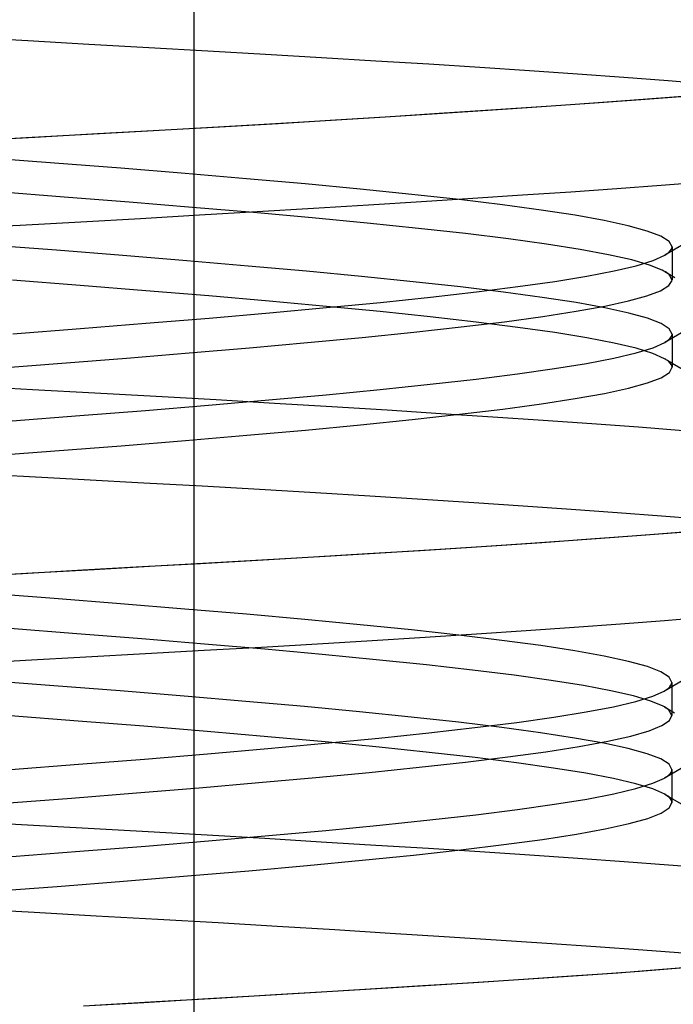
# Model space of a CAD drawing. Header units: millimetres. Extents: x 0 to 93, y -1.2 to 50.
# Tile 96 of 140: x 85.951 to 86.701, y 2.95 to 4.08. Entities that reach past the tile are written whole.
import ezdxf

# ---------------------------------------------------------------- set-up
doc = ezdxf.new("R2010")
doc.units = ezdxf.units.MM
doc.layers.add('MAIN-1', color=7, linetype='Continuous')
doc.layers.add('MAIN-2', color=7, linetype='Continuous')

msp = doc.modelspace()

# ---------------------------------------------------------------- linework, layer by layer
at = {"layer": 'MAIN-1'}
for p, q in [((86.6874, 3.8894), (86.6366, 3.8857)), ((86.7359, 3.8932), (86.6874, 3.8894)), ((86.5283, 3.8782), (86.4712, 3.8745)), ((86.5835, 3.8819), (86.5283, 3.8782)), ((86.6366, 3.8857), (86.5835, 3.8819)), ((86.3511, 3.8669), (86.2882, 3.863)), ((86.4121, 3.8707), (86.3511, 3.8669)), ((86.4712, 3.8745), (86.4121, 3.8707)), ((86.1572, 3.8552), (86.0895, 3.8513)), ((86.2235, 3.8591), (86.1572, 3.8552)), ((86.2882, 3.863), (86.2235, 3.8591)), ((85.9512, 3.8437), (85.8811, 3.8399)), ((86.0208, 3.8475), (85.9512, 3.8437)), ((86.0895, 3.8513), (86.0208, 3.8475)), ((86.7253, 3.7288), (86.6917, 3.7093)), ((86.6782, 3.7033), (86.6916, 3.7093)), ((86.7, 3.7141), (86.7, 3.7108)), ((86.7, 3.7108), (86.7, 3.7074)), ((86.7, 3.7074), (86.7, 3.7041)), ((86.6331, 3.6913), (86.6586, 3.6973)), ((86.6586, 3.6973), (86.6782, 3.7033)), ((86.7, 3.7041), (86.7, 3.7008)), ((86.7, 3.7008), (86.7, 3.6974)), ((86.7, 3.6974), (86.7, 3.6941)), ((86.5648, 3.6793), (86.6018, 3.6853)), ((86.6018, 3.6853), (86.6331, 3.6913)), ((86.7, 3.6941), (86.7, 3.6908)), ((86.7, 3.6908), (86.7, 3.6874)), ((86.7, 3.6874), (86.7, 3.6841)), ((86.7, 3.6857), (86.7358, 3.6649)), ((86.7, 3.6841), (86.7, 3.6809)), ((86.4748, 3.6673), (86.5225, 3.6733)), ((86.5225, 3.6733), (86.5648, 3.6793)), ((86.6874, 3.6688), (86.6969, 3.6749)), ((86.6969, 3.6749), (86.7, 3.6809)), ((86.4221, 3.6613), (86.4748, 3.6673)), ((86.6499, 3.6568), (86.6717, 3.6628)), ((86.6717, 3.6628), (86.6874, 3.6688)), ((86.3027, 3.6493), (86.3646, 3.6553)), ((86.3646, 3.6553), (86.4221, 3.6613)), ((86.5888, 3.6448), (86.6222, 3.6508)), ((86.6222, 3.6508), (86.6499, 3.6568)), ((86.1675, 3.6373), (86.2369, 3.6433)), ((86.2369, 3.6433), (86.3027, 3.6493)), ((86.5499, 3.6388), (86.5888, 3.6448)), ((86.0195, 3.6253), (86.0949, 3.6313)), ((86.0949, 3.6313), (86.1675, 3.6373)), ((86.4559, 3.6268), (86.5055, 3.6328)), ((86.5055, 3.6328), (86.5499, 3.6388)), ((85.9418, 3.6193), (86.0195, 3.6253)), ((86.3422, 3.6148), (86.4014, 3.6208)), ((86.4014, 3.6208), (86.4559, 3.6268)), ((86.2116, 3.6028), (86.2788, 3.6088)), ((86.2788, 3.6088), (86.3422, 3.6148)), ((86.0672, 3.5908), (86.1409, 3.5968)), ((86.1409, 3.5968), (86.2116, 3.6028)), ((85.9124, 3.5788), (85.9909, 3.5848)), ((85.9909, 3.5848), (86.0672, 3.5908)), ((86.7401, 3.3938), (86.6914, 3.3899)), ((86.5876, 3.3821), (86.5325, 3.3783)), ((86.6406, 3.386), (86.5876, 3.3821)), ((86.6914, 3.3899), (86.6406, 3.386)), ((86.4164, 3.3706), (86.3555, 3.3668)), ((86.4754, 3.3744), (86.4164, 3.3706)), ((86.5325, 3.3783), (86.4754, 3.3744)), ((86.2284, 3.3593), (86.1624, 3.3556)), ((86.2928, 3.363), (86.2284, 3.3593)), ((86.3555, 3.3668), (86.2928, 3.363)), ((86.0266, 3.348), (85.9571, 3.3442)), ((86.0951, 3.3518), (86.0266, 3.348)), ((86.1624, 3.3556), (86.0951, 3.3518)), ((85.9571, 3.3442), (85.8867, 3.3403)), ((86.7248, 3.2288), (86.6912, 3.2092)), ((86.6998, 3.2142), (86.6998, 3.2109)), ((86.6998, 3.2109), (86.6998, 3.2076)), ((86.6585, 3.1973), (86.6778, 3.2033)), ((86.6778, 3.2033), (86.6912, 3.2093)), ((86.6998, 3.2076), (86.6998, 3.2043)), ((86.6998, 3.2043), (86.6998, 3.201)), ((86.6998, 3.201), (86.6998, 3.1976)), ((86.6019, 3.1853), (86.6331, 3.1913)), ((86.6331, 3.1913), (86.6585, 3.1973)), ((86.6998, 3.1976), (86.6998, 3.1943)), ((86.6998, 3.1943), (86.6998, 3.191)), ((86.6998, 3.191), (86.6998, 3.1877)), ((86.6998, 3.1877), (86.6998, 3.1844)), ((86.5223, 3.1733), (86.5649, 3.1793)), ((86.5649, 3.1793), (86.6019, 3.1853)), ((86.6967, 3.175), (86.6998, 3.181)), ((86.6998, 3.186), (86.7357, 3.1651)), ((86.6998, 3.1844), (86.6998, 3.181)), ((86.4216, 3.1613), (86.4745, 3.1673)), ((86.4745, 3.1673), (86.5223, 3.1733)), ((86.672, 3.163), (86.6874, 3.169)), ((86.6874, 3.169), (86.6967, 3.175)), ((86.3024, 3.1493), (86.3642, 3.1553)), ((86.3642, 3.1553), (86.4216, 3.1613)), ((86.6233, 3.151), (86.6506, 3.157)), ((86.6506, 3.157), (86.672, 3.163)), ((86.1675, 3.1373), (86.2367, 3.1433)), ((86.2367, 3.1433), (86.3024, 3.1493)), ((86.5513, 3.139), (86.5901, 3.145)), ((86.5901, 3.145), (86.6233, 3.151)), ((86.0196, 3.1253), (86.095, 3.1313)), ((86.095, 3.1313), (86.1675, 3.1373)), ((86.4572, 3.127), (86.5068, 3.133)), ((86.5068, 3.133), (86.5513, 3.139)), ((85.9417, 3.1192), (86.0196, 3.1253)), ((86.3438, 3.115), (86.4028, 3.121)), ((86.4028, 3.121), (86.4572, 3.127)), ((86.2138, 3.103), (86.2807, 3.109)), ((86.2807, 3.109), (86.3438, 3.115)), ((86.0698, 3.091), (86.1434, 3.097)), ((86.1434, 3.097), (86.2138, 3.103)), ((85.9936, 3.085), (86.0698, 3.091)), ((85.915, 3.079), (85.9936, 3.085))]:
    msp.add_line(p, q, dxfattribs=at)
at = {"layer": 'MAIN-2'}
for p, q in [((86.1505, 9), (86.1505, 0)), ((85.8889, 4.0597), (85.96, 4.0557)), ((85.8889, 4.0597), (85.96, 4.0557)), ((85.96, 4.0557), (86.0301, 4.0518)), ((85.96, 4.0557), (86.0301, 4.0518)), ((86.0301, 4.0518), (86.0991, 4.0479)), ((86.0301, 4.0518), (86.0991, 4.0479)), ((86.0991, 4.0479), (86.1668, 4.044)), ((86.0991, 4.0479), (86.1668, 4.044)), ((86.1668, 4.044), (86.2329, 4.0402)), ((86.1668, 4.044), (86.2329, 4.0402)), ((86.2329, 4.0402), (86.2973, 4.0364)), ((86.2329, 4.0402), (86.2973, 4.0364)), ((86.2973, 4.0364), (86.3598, 4.0326)), ((86.2973, 4.0364), (86.3598, 4.0326)), ((86.3598, 4.0326), (86.4204, 4.0289)), ((86.3598, 4.0326), (86.4204, 4.0289)), ((86.4204, 4.0289), (86.4791, 4.0252)), ((86.4204, 4.0289), (86.4791, 4.0252)), ((86.4791, 4.0252), (86.5361, 4.0215)), ((86.4791, 4.0252), (86.5361, 4.0215)), ((86.5361, 4.0215), (86.5914, 4.0177)), ((86.5361, 4.0215), (86.5914, 4.0177)), ((86.5914, 4.0177), (86.6446, 4.0138)), ((86.5914, 4.0177), (86.6446, 4.0138)), ((86.6446, 4.0138), (86.6955, 4.0099)), ((86.6446, 4.0138), (86.6955, 4.0099)), ((86.6955, 4.0099), (86.744, 4.006)), ((86.6955, 4.0099), (86.744, 4.006)), ((86.6919, 3.9899), (86.6413, 3.9862)), ((86.7149, 3.9917), (86.6641, 3.9878)), ((86.7399, 3.9936), (86.6919, 3.9899)), ((86.5336, 3.9786), (86.477, 3.9748)), ((86.5552, 3.9801), (86.4976, 3.9762)), ((86.5885, 3.9824), (86.5336, 3.9786)), ((86.6107, 3.984), (86.5552, 3.9801)), ((86.6413, 3.9862), (86.5885, 3.9824)), ((86.6641, 3.9878), (86.6107, 3.984)), ((86.3581, 3.9672), (86.2957, 3.9633)), ((86.3767, 3.9684), (86.3132, 3.9644)), ((86.4185, 3.971), (86.3581, 3.9672)), ((86.4382, 3.9723), (86.3767, 3.9684)), ((86.477, 3.9748), (86.4185, 3.971)), ((86.4976, 3.9762), (86.4382, 3.9723)), ((86.1652, 3.9556), (86.0974, 3.9517)), ((86.18, 3.9564), (86.1107, 3.9525)), ((86.2313, 3.9595), (86.1652, 3.9556)), ((86.2476, 3.9604), (86.18, 3.9564)), ((86.2957, 3.9633), (86.2313, 3.9595)), ((86.3132, 3.9644), (86.2476, 3.9604)), ((85.9581, 3.9441), (85.8871, 3.9404)), ((85.9679, 3.9447), (85.895, 3.9408)), ((86.0283, 3.9479), (85.9581, 3.9441)), ((86.0399, 3.9486), (85.9679, 3.9447)), ((86.0974, 3.9517), (86.0283, 3.9479)), ((86.1107, 3.9525), (86.0399, 3.9486)), ((85.9906, 3.9152), (85.912, 3.9212)), ((85.9906, 3.9152), (85.912, 3.9212)), ((86.0669, 3.9092), (85.9906, 3.9152)), ((86.0669, 3.9092), (85.9906, 3.9152)), ((86.1405, 3.9032), (86.0669, 3.9092)), ((86.1405, 3.9032), (86.0669, 3.9092)), ((86.2112, 3.8972), (86.1405, 3.9032)), ((86.2112, 3.8972), (86.1405, 3.9032)), ((86.2784, 3.8912), (86.2112, 3.8972)), ((86.2784, 3.8912), (86.2112, 3.8972)), ((86.3418, 3.8852), (86.2784, 3.8912)), ((86.3418, 3.8852), (86.2784, 3.8912)), ((86.6874, 3.8894), (86.6366, 3.8857)), ((86.7359, 3.8932), (86.6874, 3.8894)), ((86.0017, 3.8762), (85.925, 3.8821)), ((86.0017, 3.8762), (85.925, 3.8821)), ((86.0764, 3.8703), (86.0017, 3.8762)), ((86.0764, 3.8703), (86.0017, 3.8762)), ((86.4009, 3.8792), (86.3418, 3.8852)), ((86.4009, 3.8792), (86.3418, 3.8852)), ((86.4556, 3.8732), (86.4009, 3.8792)), ((86.4556, 3.8732), (86.4009, 3.8792)), ((86.5283, 3.8782), (86.4712, 3.8745)), ((86.5835, 3.8819), (86.5283, 3.8782)), ((86.6366, 3.8857), (86.5835, 3.8819)), ((86.1491, 3.8643), (86.0764, 3.8703)), ((86.1491, 3.8643), (86.0764, 3.8703)), ((86.3511, 3.8669), (86.2882, 3.863)), ((86.4121, 3.8707), (86.3511, 3.8669)), ((86.4712, 3.8745), (86.4121, 3.8707)), ((86.5052, 3.8672), (86.4556, 3.8732)), ((86.5052, 3.8672), (86.4556, 3.8732)), ((86.5496, 3.8612), (86.5052, 3.8672)), ((86.5496, 3.8612), (86.5052, 3.8672)), ((86.1572, 3.8552), (86.0895, 3.8513)), ((86.2193, 3.8583), (86.1491, 3.8643)), ((86.2193, 3.8583), (86.1491, 3.8643)), ((86.2235, 3.8591), (86.1572, 3.8552)), ((86.2864, 3.8523), (86.2193, 3.8583)), ((86.2864, 3.8523), (86.2193, 3.8583)), ((86.2882, 3.863), (86.2235, 3.8591)), ((86.5886, 3.8552), (86.5496, 3.8612)), ((86.5886, 3.8552), (86.5496, 3.8612)), ((86.622, 3.8492), (86.5886, 3.8552)), ((86.622, 3.8492), (86.5886, 3.8552)), ((85.9512, 3.8437), (85.8811, 3.8399)), ((86.0208, 3.8475), (85.9512, 3.8437)), ((86.0895, 3.8513), (86.0208, 3.8475)), ((86.3497, 3.8462), (86.2864, 3.8523)), ((86.3497, 3.8462), (86.2864, 3.8523)), ((86.4086, 3.8402), (86.3497, 3.8462)), ((86.4086, 3.8402), (86.3497, 3.8462)), ((86.6497, 3.8432), (86.622, 3.8492)), ((86.6497, 3.8432), (86.622, 3.8492)), ((86.6715, 3.8372), (86.6497, 3.8432)), ((86.6715, 3.8372), (86.6497, 3.8432)), ((86.4628, 3.8342), (86.4086, 3.8402)), ((86.4628, 3.8342), (86.4086, 3.8402)), ((86.512, 3.8281), (86.4628, 3.8342)), ((86.512, 3.8281), (86.4628, 3.8342)), ((86.6872, 3.8312), (86.6715, 3.8372)), ((86.6872, 3.8312), (86.6715, 3.8372)), ((86.6968, 3.8252), (86.6872, 3.8312)), ((86.6968, 3.8252), (86.6872, 3.8312)), ((85.9928, 3.8151), (85.9142, 3.8211)), ((85.9928, 3.8151), (85.9142, 3.8211)), ((86.5559, 3.8221), (86.512, 3.8281)), ((86.5559, 3.8221), (86.512, 3.8281)), ((86.5943, 3.8161), (86.5559, 3.8221)), ((86.5943, 3.8161), (86.5559, 3.8221)), ((86.7281, 3.8306), (86.6915, 3.8093)), ((86.7, 3.8192), (86.6968, 3.8252)), ((86.7, 3.8192), (86.6968, 3.8252)), ((86.0691, 3.8091), (85.9928, 3.8151)), ((86.0691, 3.8091), (85.9928, 3.8151)), ((86.1426, 3.8031), (86.0691, 3.8091)), ((86.1426, 3.8031), (86.0691, 3.8091)), ((86.627, 3.81), (86.5943, 3.8161)), ((86.627, 3.81), (86.5943, 3.8161)), ((86.6536, 3.804), (86.627, 3.81)), ((86.6536, 3.804), (86.627, 3.81)), ((86.6781, 3.8034), (86.6915, 3.8094)), ((86.6781, 3.8034), (86.6915, 3.8094)), ((86.6915, 3.8094), (86.6941, 3.811)), ((86.6915, 3.8094), (86.6941, 3.811)), ((86.6941, 3.811), (86.6962, 3.8126)), ((86.6941, 3.811), (86.6962, 3.8126)), ((86.6962, 3.8126), (86.6979, 3.8143)), ((86.6962, 3.8126), (86.6979, 3.8143)), ((86.6979, 3.8143), (86.699, 3.8159)), ((86.6979, 3.8143), (86.699, 3.8159)), ((86.699, 3.8159), (86.6998, 3.8176)), ((86.699, 3.8159), (86.6998, 3.8176)), ((86.6998, 3.8176), (86.7, 3.8192)), ((86.6998, 3.8176), (86.7, 3.8192)), ((86.7, 3.8191), (86.7, 3.8159)), ((86.7, 3.8159), (86.7, 3.8128)), ((86.7, 3.8128), (86.7, 3.8096)), ((86.7, 3.8096), (86.7, 3.8064)), ((86.2131, 3.797), (86.1426, 3.8031)), ((86.2131, 3.797), (86.1426, 3.8031)), ((86.6333, 3.7914), (86.6587, 3.7974)), ((86.6333, 3.7914), (86.6587, 3.7974)), ((86.6741, 3.7981), (86.6536, 3.804)), ((86.6741, 3.7981), (86.6536, 3.804)), ((86.6587, 3.7974), (86.6781, 3.8034)), ((86.6587, 3.7974), (86.6781, 3.8034)), ((86.6887, 3.7923), (86.6741, 3.7981)), ((86.6887, 3.7923), (86.6741, 3.7981)), ((86.7, 3.8064), (86.7, 3.8032)), ((86.7, 3.8032), (86.7, 3.8)), ((86.7, 3.8), (86.7, 3.7968)), ((86.2801, 3.791), (86.2131, 3.797)), ((86.2801, 3.791), (86.2131, 3.797)), ((86.3433, 3.785), (86.2801, 3.791)), ((86.3433, 3.785), (86.2801, 3.791)), ((86.6021, 3.7854), (86.6333, 3.7914)), ((86.6021, 3.7854), (86.6333, 3.7914)), ((86.6906, 3.7913), (86.6887, 3.7923)), ((86.6906, 3.7913), (86.6887, 3.7923)), ((86.6923, 3.7903), (86.6906, 3.7913)), ((86.6923, 3.7903), (86.6906, 3.7913)), ((86.6916, 3.7907), (86.7033, 3.7839)), ((86.6939, 3.7893), (86.6923, 3.7903)), ((86.6939, 3.7893), (86.6923, 3.7903)), ((86.6953, 3.7883), (86.6939, 3.7893)), ((86.6953, 3.7883), (86.6939, 3.7893)), ((86.6965, 3.7873), (86.6953, 3.7883)), ((86.6965, 3.7873), (86.6953, 3.7883)), ((86.6975, 3.7863), (86.6965, 3.7873)), ((86.6975, 3.7863), (86.6965, 3.7873)), ((86.7, 3.7804), (86.6975, 3.7863)), ((86.7, 3.7804), (86.6975, 3.7863)), ((86.7, 3.7968), (86.7, 3.7936)), ((86.7, 3.7936), (86.7, 3.7905)), ((86.7, 3.7905), (86.7, 3.7873)), ((86.7, 3.7873), (86.7, 3.7842)), ((86.0202, 3.7747), (85.9424, 3.7807)), ((86.0202, 3.7747), (85.9424, 3.7807)), ((86.0955, 3.7687), (86.0202, 3.7747)), ((86.0955, 3.7687), (86.0202, 3.7747)), ((86.4024, 3.779), (86.3433, 3.785)), ((86.4024, 3.779), (86.3433, 3.785)), ((86.4569, 3.773), (86.4024, 3.779)), ((86.4569, 3.773), (86.4024, 3.779)), ((86.5229, 3.7734), (86.5653, 3.7794)), ((86.5229, 3.7734), (86.5653, 3.7794)), ((86.5653, 3.7794), (86.6021, 3.7854)), ((86.5653, 3.7794), (86.6021, 3.7854)), ((86.6866, 3.7686), (86.6963, 3.7745)), ((86.6866, 3.7686), (86.6963, 3.7745)), ((86.6963, 3.7745), (86.7, 3.7804)), ((86.6963, 3.7745), (86.7, 3.7804)), ((86.7, 3.7842), (86.7, 3.781)), ((86.168, 3.7627), (86.0955, 3.7687)), ((86.168, 3.7627), (86.0955, 3.7687)), ((86.4224, 3.7613), (86.4752, 3.7674)), ((86.4224, 3.7613), (86.4752, 3.7674)), ((86.5065, 3.767), (86.4569, 3.773)), ((86.5065, 3.767), (86.4569, 3.773)), ((86.4752, 3.7674), (86.5229, 3.7734)), ((86.4752, 3.7674), (86.5229, 3.7734)), ((86.5509, 3.761), (86.5065, 3.767)), ((86.5509, 3.761), (86.5065, 3.767)), ((86.6711, 3.7628), (86.6866, 3.7686)), ((86.6711, 3.7628), (86.6866, 3.7686)), ((86.2373, 3.7567), (86.168, 3.7627)), ((86.2373, 3.7567), (86.168, 3.7627)), ((86.303, 3.7507), (86.2373, 3.7567)), ((86.303, 3.7507), (86.2373, 3.7567)), ((86.3031, 3.7493), (86.3649, 3.7553)), ((86.3031, 3.7493), (86.3649, 3.7553)), ((86.3649, 3.7553), (86.4224, 3.7613)), ((86.3649, 3.7553), (86.4224, 3.7613)), ((86.5897, 3.755), (86.5509, 3.761)), ((86.5897, 3.755), (86.5509, 3.761)), ((86.6229, 3.749), (86.5897, 3.755)), ((86.6229, 3.749), (86.5897, 3.755)), ((86.6227, 3.751), (86.6498, 3.7569)), ((86.6227, 3.751), (86.6498, 3.7569)), ((86.6498, 3.7569), (86.6711, 3.7628)), ((86.6498, 3.7569), (86.6711, 3.7628)), ((86.1681, 3.7373), (86.2374, 3.7433)), ((86.1681, 3.7373), (86.2374, 3.7433)), ((86.2374, 3.7433), (86.3031, 3.7493)), ((86.2374, 3.7433), (86.3031, 3.7493)), ((86.3647, 3.7447), (86.303, 3.7507)), ((86.3647, 3.7447), (86.303, 3.7507)), ((86.4222, 3.7387), (86.3647, 3.7447)), ((86.4222, 3.7387), (86.3647, 3.7447)), ((86.5514, 3.7391), (86.5899, 3.7451)), ((86.5514, 3.7391), (86.5899, 3.7451)), ((86.5899, 3.7451), (86.6227, 3.751)), ((86.5899, 3.7451), (86.6227, 3.751)), ((86.6503, 3.743), (86.6229, 3.749)), ((86.6503, 3.743), (86.6229, 3.749)), ((86.6719, 3.737), (86.6503, 3.743)), ((86.6719, 3.737), (86.6503, 3.743)), ((86.0203, 3.7253), (86.0956, 3.7313)), ((86.0203, 3.7253), (86.0956, 3.7313)), ((86.0956, 3.7313), (86.1681, 3.7373)), ((86.0956, 3.7313), (86.1681, 3.7373)), ((86.475, 3.7326), (86.4222, 3.7387)), ((86.475, 3.7326), (86.4222, 3.7387)), ((86.4577, 3.7271), (86.5073, 3.7331)), ((86.4577, 3.7271), (86.5073, 3.7331)), ((86.5228, 3.7266), (86.475, 3.7326)), ((86.5228, 3.7266), (86.475, 3.7326)), ((86.5073, 3.7331), (86.5514, 3.7391)), ((86.5073, 3.7331), (86.5514, 3.7391)), ((86.6874, 3.731), (86.6719, 3.737)), ((86.6874, 3.731), (86.6719, 3.737)), ((86.6968, 3.725), (86.6874, 3.731)), ((86.6968, 3.725), (86.6874, 3.731)), ((85.9426, 3.7193), (86.0203, 3.7253)), ((85.9426, 3.7193), (86.0203, 3.7253)), ((86.3441, 3.7151), (86.4032, 3.7211)), ((86.3441, 3.7151), (86.4032, 3.7211)), ((86.4032, 3.7211), (86.4577, 3.7271)), ((86.4032, 3.7211), (86.4577, 3.7271)), ((86.5653, 3.7206), (86.5228, 3.7266)), ((86.5653, 3.7206), (86.5228, 3.7266)), ((86.6021, 3.7146), (86.5653, 3.7206)), ((86.6021, 3.7146), (86.5653, 3.7206)), ((86.7, 3.719), (86.6968, 3.725)), ((86.7, 3.719), (86.6968, 3.725)), ((86.6997, 3.7174), (86.7, 3.719)), ((86.6997, 3.7174), (86.7, 3.719)), ((86.7, 3.719), (86.7, 3.7182)), ((86.7, 3.7182), (86.7, 3.7173)), ((86.2146, 3.7031), (86.2811, 3.7091)), ((86.2146, 3.7031), (86.2811, 3.7091)), ((86.2811, 3.7091), (86.3441, 3.7151)), ((86.2811, 3.7091), (86.3441, 3.7151)), ((86.6333, 3.7086), (86.6021, 3.7146)), ((86.6333, 3.7086), (86.6021, 3.7146)), ((86.6586, 3.7026), (86.6333, 3.7086)), ((86.6586, 3.7026), (86.6333, 3.7086)), ((86.6782, 3.7033), (86.6916, 3.7093)), ((86.6916, 3.7093), (86.6941, 3.7109)), ((86.6916, 3.7093), (86.6941, 3.7109)), ((86.6941, 3.7109), (86.6962, 3.7125)), ((86.6941, 3.7109), (86.6962, 3.7125)), ((86.6962, 3.7125), (86.6979, 3.7142)), ((86.6962, 3.7125), (86.6979, 3.7142)), ((86.6979, 3.7142), (86.699, 3.7158)), ((86.6979, 3.7142), (86.699, 3.7158)), ((86.699, 3.7158), (86.6997, 3.7174)), ((86.699, 3.7158), (86.6997, 3.7174)), ((86.7, 3.7173), (86.7, 3.7165)), ((86.7, 3.7165), (86.7, 3.7157)), ((86.7, 3.7157), (86.7, 3.7149)), ((86.7, 3.7149), (86.7, 3.7141)), ((86.0734, 3.6913), (86.1453, 3.6972)), ((86.0734, 3.6913), (86.1453, 3.6972)), ((86.1453, 3.6972), (86.2146, 3.7031)), ((86.1453, 3.6972), (86.2146, 3.7031)), ((86.6331, 3.6913), (86.6586, 3.6973)), ((86.6586, 3.6973), (86.6782, 3.7033)), ((86.678, 3.6966), (86.6586, 3.7026)), ((86.678, 3.6966), (86.6586, 3.7026)), ((86.6914, 3.6906), (86.678, 3.6966)), ((86.6914, 3.6906), (86.678, 3.6966)), ((85.9222, 3.6796), (85.999, 3.6855)), ((85.9222, 3.6796), (85.999, 3.6855)), ((85.999, 3.6855), (86.0734, 3.6913)), ((85.999, 3.6855), (86.0734, 3.6913)), ((86.5648, 3.6793), (86.6018, 3.6853)), ((86.6018, 3.6853), (86.6331, 3.6913)), ((86.694, 3.689), (86.6914, 3.6906)), ((86.694, 3.689), (86.6914, 3.6906)), ((86.6915, 3.6907), (86.6929, 3.6899)), ((86.6929, 3.6899), (86.6943, 3.689)), ((86.6961, 3.6874), (86.694, 3.689)), ((86.6961, 3.6874), (86.694, 3.689)), ((86.6943, 3.689), (86.6957, 3.6882)), ((86.6957, 3.6882), (86.6971, 3.6874)), ((86.6978, 3.6857), (86.6961, 3.6874)), ((86.6978, 3.6857), (86.6961, 3.6874)), ((86.6971, 3.6874), (86.6986, 3.6866)), ((86.699, 3.6841), (86.6978, 3.6857)), ((86.699, 3.6841), (86.6978, 3.6857)), ((86.6986, 3.6866), (86.7, 3.6857)), ((86.6997, 3.6825), (86.699, 3.6841)), ((86.6997, 3.6825), (86.699, 3.6841)), ((86.4748, 3.6673), (86.5225, 3.6733)), ((86.5225, 3.6733), (86.5648, 3.6793)), ((86.6874, 3.6688), (86.6969, 3.6749)), ((86.6969, 3.6749), (86.7, 3.6809)), ((86.7, 3.6809), (86.6997, 3.6825)), ((86.7, 3.6809), (86.6997, 3.6825)), ((86.4221, 3.6613), (86.4748, 3.6673)), ((86.6499, 3.6568), (86.6717, 3.6628)), ((86.6717, 3.6628), (86.6874, 3.6688)), ((85.8932, 3.6592), (85.9654, 3.6554)), ((85.8932, 3.6592), (85.9654, 3.6554)), ((85.9654, 3.6554), (86.0369, 3.6515)), ((85.9654, 3.6554), (86.0369, 3.6515)), ((86.0369, 3.6515), (86.1072, 3.6476)), ((86.0369, 3.6515), (86.1072, 3.6476)), ((86.3027, 3.6493), (86.3646, 3.6553)), ((86.3646, 3.6553), (86.4221, 3.6613)), ((86.5888, 3.6448), (86.6222, 3.6508)), ((86.6222, 3.6508), (86.6499, 3.6568)), ((86.1072, 3.6476), (86.1761, 3.6437)), ((86.1072, 3.6476), (86.1761, 3.6437)), ((86.1675, 3.6373), (86.2369, 3.6433)), ((86.1761, 3.6437), (86.2434, 3.6398)), ((86.1761, 3.6437), (86.2434, 3.6398)), ((86.2369, 3.6433), (86.3027, 3.6493)), ((86.2434, 3.6398), (86.309, 3.6358)), ((86.2434, 3.6398), (86.309, 3.6358)), ((86.5499, 3.6388), (86.5888, 3.6448)), ((86.0195, 3.6253), (86.0949, 3.6313)), ((86.0949, 3.6313), (86.1675, 3.6373)), ((86.309, 3.6358), (86.3727, 3.6318)), ((86.309, 3.6358), (86.3727, 3.6318)), ((86.3727, 3.6318), (86.4344, 3.6279)), ((86.3727, 3.6318), (86.4344, 3.6279)), ((86.4344, 3.6279), (86.4942, 3.624)), ((86.4344, 3.6279), (86.4942, 3.624)), ((86.4559, 3.6268), (86.5055, 3.6328)), ((86.5055, 3.6328), (86.5499, 3.6388)), ((85.9418, 3.6193), (86.0195, 3.6253)), ((86.3422, 3.6148), (86.4014, 3.6208)), ((86.4014, 3.6208), (86.4559, 3.6268)), ((86.4942, 3.624), (86.552, 3.6201)), ((86.4942, 3.624), (86.552, 3.6201)), ((86.552, 3.6201), (86.6079, 3.6162)), ((86.552, 3.6201), (86.6079, 3.6162)), ((86.2116, 3.6028), (86.2788, 3.6088)), ((86.2788, 3.6088), (86.3422, 3.6148)), ((86.6079, 3.6162), (86.6616, 3.6123)), ((86.6079, 3.6162), (86.6616, 3.6123)), ((86.6616, 3.6123), (86.7128, 3.6084)), ((86.6616, 3.6123), (86.7128, 3.6084)), ((86.0672, 3.5908), (86.1409, 3.5968)), ((86.1409, 3.5968), (86.2116, 3.6028)), ((85.9124, 3.5788), (85.9909, 3.5848)), ((85.9909, 3.5848), (86.0672, 3.5908)), ((85.8846, 3.5596), (85.9549, 3.5558)), ((85.8846, 3.5596), (85.9549, 3.5558)), ((85.9549, 3.5558), (86.0245, 3.5521)), ((85.9549, 3.5558), (86.0245, 3.5521)), ((86.0245, 3.5521), (86.093, 3.5483)), ((86.0245, 3.5521), (86.093, 3.5483)), ((86.093, 3.5483), (86.1603, 3.5446)), ((86.093, 3.5483), (86.1603, 3.5446)), ((86.1603, 3.5446), (86.2262, 3.5408)), ((86.1603, 3.5446), (86.2262, 3.5408)), ((86.2262, 3.5408), (86.2904, 3.537)), ((86.2262, 3.5408), (86.2904, 3.537)), ((86.2904, 3.537), (86.3528, 3.5332)), ((86.2904, 3.537), (86.3528, 3.5332)), ((86.3528, 3.5332), (86.4134, 3.5294)), ((86.3528, 3.5332), (86.4134, 3.5294)), ((86.4134, 3.5294), (86.4722, 3.5255)), ((86.4134, 3.5294), (86.4722, 3.5255)), ((86.4722, 3.5255), (86.5291, 3.5217)), ((86.4722, 3.5255), (86.5291, 3.5217)), ((86.5291, 3.5217), (86.5841, 3.5178)), ((86.5291, 3.5217), (86.5841, 3.5178)), ((86.5841, 3.5178), (86.6371, 3.514)), ((86.5841, 3.5178), (86.6371, 3.514)), ((86.6371, 3.514), (86.6879, 3.5102)), ((86.6371, 3.514), (86.6879, 3.5102)), ((86.6879, 3.5102), (86.7364, 3.5064)), ((86.6879, 3.5102), (86.7364, 3.5064)), ((86.7328, 3.4931), (86.6844, 3.4893)), ((86.5809, 3.4815), (86.5261, 3.4777)), ((86.6061, 3.4834), (86.5505, 3.4794)), ((86.6337, 3.4854), (86.5809, 3.4815)), ((86.6595, 3.4873), (86.6061, 3.4834)), ((86.6844, 3.4893), (86.6337, 3.4854)), ((86.7106, 3.4913), (86.6595, 3.4873)), ((86.4107, 3.4703), (86.3503, 3.4666)), ((86.4331, 3.4717), (86.3714, 3.4679)), ((86.4694, 3.474), (86.4107, 3.4703)), ((86.4928, 3.4755), (86.4331, 3.4717)), ((86.5261, 3.4777), (86.4694, 3.474)), ((86.5505, 3.4794), (86.4928, 3.4755)), ((86.2239, 3.4592), (86.1582, 3.4554)), ((86.2422, 3.4602), (86.1749, 3.4564)), ((86.2879, 3.4629), (86.2239, 3.4592)), ((86.3078, 3.464), (86.2422, 3.4602)), ((86.3503, 3.4666), (86.2879, 3.4629)), ((86.3714, 3.4679), (86.3078, 3.464)), ((86.023, 3.4478), (85.9538, 3.4439)), ((86.036, 3.4485), (85.9648, 3.4445)), ((86.0912, 3.4516), (86.023, 3.4478)), ((86.1061, 3.4525), (86.036, 3.4485)), ((86.1582, 3.4554), (86.0912, 3.4516)), ((86.1749, 3.4564), (86.1061, 3.4525)), ((85.9538, 3.4439), (85.8838, 3.4401)), ((85.9648, 3.4445), (85.8927, 3.4406)), ((85.9901, 3.4153), (85.9116, 3.4213)), ((85.9901, 3.4153), (85.9116, 3.4213)), ((86.0665, 3.4093), (85.9901, 3.4153)), ((86.0665, 3.4093), (85.9901, 3.4153)), ((86.1403, 3.4033), (86.0665, 3.4093)), ((86.1403, 3.4033), (86.0665, 3.4093)), ((86.211, 3.3973), (86.1403, 3.4033)), ((86.211, 3.3973), (86.1403, 3.4033)), ((86.2782, 3.3913), (86.211, 3.3973)), ((86.2782, 3.3913), (86.211, 3.3973)), ((86.3416, 3.3853), (86.2782, 3.3913)), ((86.3416, 3.3853), (86.2782, 3.3913)), ((86.7401, 3.3938), (86.6914, 3.3899)), ((86.0161, 3.375), (85.9392, 3.381)), ((86.0161, 3.375), (85.9392, 3.381)), ((86.4006, 3.3793), (86.3416, 3.3853)), ((86.4006, 3.3793), (86.3416, 3.3853)), ((86.455, 3.3733), (86.4006, 3.3793)), ((86.455, 3.3733), (86.4006, 3.3793)), ((86.5876, 3.3821), (86.5325, 3.3783)), ((86.6406, 3.386), (86.5876, 3.3821)), ((86.6914, 3.3899), (86.6406, 3.386)), ((86.0908, 3.3691), (86.0161, 3.375)), ((86.0908, 3.3691), (86.0161, 3.375)), ((86.1629, 3.3632), (86.0908, 3.3691)), ((86.1629, 3.3632), (86.0908, 3.3691)), ((86.4164, 3.3706), (86.3555, 3.3668)), ((86.4754, 3.3744), (86.4164, 3.3706)), ((86.5046, 3.3673), (86.455, 3.3733)), ((86.5046, 3.3673), (86.455, 3.3733)), ((86.5325, 3.3783), (86.4754, 3.3744)), ((86.2284, 3.3593), (86.1624, 3.3556)), ((86.2321, 3.3572), (86.1629, 3.3632)), ((86.2321, 3.3572), (86.1629, 3.3632)), ((86.2928, 3.363), (86.2284, 3.3593)), ((86.298, 3.3512), (86.2321, 3.3572)), ((86.298, 3.3512), (86.2321, 3.3572)), ((86.3555, 3.3668), (86.2928, 3.363)), ((86.5491, 3.3613), (86.5046, 3.3673)), ((86.5491, 3.3613), (86.5046, 3.3673)), ((86.5883, 3.3553), (86.5491, 3.3613)), ((86.5883, 3.3553), (86.5491, 3.3613)), ((86.0266, 3.348), (85.9571, 3.3442)), ((86.0951, 3.3518), (86.0266, 3.348)), ((86.1624, 3.3556), (86.0951, 3.3518)), ((86.3601, 3.3452), (86.298, 3.3512)), ((86.3601, 3.3452), (86.298, 3.3512)), ((86.4177, 3.3392), (86.3601, 3.3452)), ((86.4177, 3.3392), (86.3601, 3.3452)), ((86.6219, 3.3493), (86.5883, 3.3553)), ((86.6219, 3.3493), (86.5883, 3.3553)), ((86.6498, 3.3433), (86.6219, 3.3493)), ((86.6498, 3.3433), (86.6219, 3.3493)), ((85.9571, 3.3442), (85.8867, 3.3403)), ((86.4706, 3.3332), (86.4177, 3.3392)), ((86.4706, 3.3332), (86.4177, 3.3392)), ((86.6716, 3.3373), (86.6498, 3.3433)), ((86.6716, 3.3373), (86.6498, 3.3433)), ((86.6872, 3.3313), (86.6716, 3.3373)), ((86.6872, 3.3313), (86.6716, 3.3373)), ((86.5185, 3.3273), (86.4706, 3.3332)), ((86.5185, 3.3273), (86.4706, 3.3332)), ((86.5611, 3.3213), (86.5185, 3.3273)), ((86.5611, 3.3213), (86.5185, 3.3273)), ((86.6965, 3.3253), (86.6872, 3.3313)), ((86.6965, 3.3253), (86.6872, 3.3313)), ((86.7276, 3.3304), (86.6911, 3.3092)), ((86.6996, 3.3192), (86.6965, 3.3253)), ((86.6996, 3.3192), (86.6965, 3.3253)), ((85.9896, 3.3153), (85.911, 3.3213)), ((85.9896, 3.3153), (85.911, 3.3213)), ((86.0659, 3.3093), (85.9896, 3.3153)), ((86.0659, 3.3093), (85.9896, 3.3153)), ((86.5982, 3.3154), (86.5611, 3.3213)), ((86.5982, 3.3154), (86.5611, 3.3213)), ((86.6298, 3.3095), (86.5982, 3.3154)), ((86.6298, 3.3095), (86.5982, 3.3154)), ((86.6936, 3.3109), (86.6958, 3.3125)), ((86.6936, 3.3109), (86.6958, 3.3125)), ((86.6958, 3.3125), (86.6975, 3.3142)), ((86.6958, 3.3125), (86.6975, 3.3142)), ((86.6975, 3.3142), (86.6987, 3.3159)), ((86.6975, 3.3142), (86.6987, 3.3159)), ((86.6987, 3.3159), (86.6994, 3.3176)), ((86.6987, 3.3159), (86.6994, 3.3176)), ((86.6994, 3.3176), (86.6996, 3.3192)), ((86.6994, 3.3176), (86.6996, 3.3192)), ((86.6996, 3.3192), (86.6996, 3.316)), ((86.6996, 3.316), (86.6996, 3.3128)), ((86.6996, 3.3128), (86.6996, 3.3096)), ((86.1396, 3.3033), (86.0659, 3.3093)), ((86.1396, 3.3033), (86.0659, 3.3093)), ((86.2104, 3.2973), (86.1396, 3.3033)), ((86.2104, 3.2973), (86.1396, 3.3033)), ((86.6557, 3.3036), (86.6298, 3.3095)), ((86.6557, 3.3036), (86.6298, 3.3095)), ((86.6757, 3.2977), (86.6557, 3.3036)), ((86.6757, 3.2977), (86.6557, 3.3036)), ((86.6583, 3.2972), (86.6777, 3.3032)), ((86.6583, 3.2972), (86.6777, 3.3032)), ((86.6777, 3.3032), (86.691, 3.3092)), ((86.6777, 3.3032), (86.691, 3.3092)), ((86.691, 3.3092), (86.6936, 3.3109)), ((86.691, 3.3092), (86.6936, 3.3109)), ((86.6996, 3.3096), (86.6996, 3.3064)), ((86.6996, 3.3064), (86.6996, 3.3033)), ((86.6996, 3.3033), (86.6996, 3.3001)), ((86.6996, 3.3001), (86.6996, 3.2969)), ((86.2776, 3.2913), (86.2104, 3.2973)), ((86.2776, 3.2913), (86.2104, 3.2973)), ((86.3411, 3.2853), (86.2776, 3.2913)), ((86.3411, 3.2853), (86.2776, 3.2913)), ((86.6014, 3.2852), (86.6328, 3.2912)), ((86.6014, 3.2852), (86.6328, 3.2912)), ((86.6328, 3.2912), (86.6583, 3.2972)), ((86.6328, 3.2912), (86.6583, 3.2972)), ((86.6897, 3.2918), (86.6757, 3.2977)), ((86.6897, 3.2918), (86.6757, 3.2977)), ((86.6911, 3.291), (86.6897, 3.2918)), ((86.6911, 3.291), (86.6897, 3.2918)), ((86.6923, 3.2903), (86.6911, 3.291)), ((86.6923, 3.2903), (86.6911, 3.291)), ((86.6911, 3.291), (86.7029, 3.2842)), ((86.6935, 3.2895), (86.6923, 3.2903)), ((86.6935, 3.2895), (86.6923, 3.2903)), ((86.6946, 3.2887), (86.6935, 3.2895)), ((86.6946, 3.2887), (86.6935, 3.2895)), ((86.6956, 3.2879), (86.6946, 3.2887)), ((86.6956, 3.2879), (86.6946, 3.2887)), ((86.6996, 3.2969), (86.6996, 3.2937)), ((86.6996, 3.2937), (86.6996, 3.2905)), ((86.6996, 3.2905), (86.6996, 3.2874)), ((86.0179, 3.2748), (85.9401, 3.2808)), ((86.0179, 3.2748), (85.9401, 3.2808)), ((86.4003, 3.2793), (86.3411, 3.2853)), ((86.4003, 3.2793), (86.3411, 3.2853)), ((86.4548, 3.2733), (86.4003, 3.2793)), ((86.4548, 3.2733), (86.4003, 3.2793)), ((86.5215, 3.2732), (86.5642, 3.2792)), ((86.5215, 3.2732), (86.5642, 3.2792)), ((86.5642, 3.2792), (86.6014, 3.2852)), ((86.5642, 3.2792), (86.6014, 3.2852)), ((86.6964, 3.2872), (86.6956, 3.2879)), ((86.6964, 3.2872), (86.6956, 3.2879)), ((86.6997, 3.2813), (86.6964, 3.2872)), ((86.6997, 3.2813), (86.6964, 3.2872)), ((86.6969, 3.2754), (86.6997, 3.2813)), ((86.6969, 3.2754), (86.6997, 3.2813)), ((86.6996, 3.2874), (86.6996, 3.2842)), ((86.6996, 3.2842), (86.6996, 3.281)), ((86.0933, 3.2688), (86.0179, 3.2748)), ((86.0933, 3.2688), (86.0179, 3.2748)), ((86.166, 3.2628), (86.0933, 3.2688)), ((86.166, 3.2628), (86.0933, 3.2688)), ((86.4207, 3.2612), (86.4735, 3.2672)), ((86.4207, 3.2612), (86.4735, 3.2672)), ((86.5044, 3.2673), (86.4548, 3.2733)), ((86.5044, 3.2673), (86.4548, 3.2733)), ((86.4735, 3.2672), (86.5215, 3.2732)), ((86.4735, 3.2672), (86.5215, 3.2732)), ((86.5488, 3.2613), (86.5044, 3.2673)), ((86.5488, 3.2613), (86.5044, 3.2673)), ((86.6735, 3.2635), (86.6882, 3.2695)), ((86.6735, 3.2635), (86.6882, 3.2695)), ((86.6882, 3.2695), (86.6969, 3.2754)), ((86.6882, 3.2695), (86.6969, 3.2754)), ((86.2355, 3.2568), (86.166, 3.2628)), ((86.2355, 3.2568), (86.166, 3.2628)), ((86.3015, 3.2508), (86.2355, 3.2568)), ((86.3015, 3.2508), (86.2355, 3.2568)), ((86.3015, 3.2492), (86.3632, 3.2552)), ((86.3015, 3.2492), (86.3632, 3.2552)), ((86.3632, 3.2552), (86.4207, 3.2612)), ((86.3632, 3.2552), (86.4207, 3.2612)), ((86.588, 3.2553), (86.5488, 3.2613)), ((86.588, 3.2553), (86.5488, 3.2613)), ((86.6216, 3.2493), (86.588, 3.2553)), ((86.6216, 3.2493), (86.588, 3.2553)), ((86.626, 3.2516), (86.6527, 3.2576)), ((86.626, 3.2516), (86.6527, 3.2576)), ((86.6527, 3.2576), (86.6735, 3.2635)), ((86.6527, 3.2576), (86.6735, 3.2635)), ((86.2358, 3.2432), (86.3015, 3.2492)), ((86.2358, 3.2432), (86.3015, 3.2492)), ((86.3634, 3.2448), (86.3015, 3.2508)), ((86.3634, 3.2448), (86.3015, 3.2508)), ((86.4209, 3.2388), (86.3634, 3.2448)), ((86.4209, 3.2388), (86.3634, 3.2448)), ((86.555, 3.2396), (86.5933, 3.2456)), ((86.555, 3.2396), (86.5933, 3.2456)), ((86.5933, 3.2456), (86.626, 3.2516)), ((86.5933, 3.2456), (86.626, 3.2516)), ((86.6494, 3.2433), (86.6216, 3.2493)), ((86.6494, 3.2433), (86.6216, 3.2493)), ((86.0938, 3.2312), (86.1664, 3.2372)), ((86.0938, 3.2312), (86.1664, 3.2372)), ((86.1664, 3.2372), (86.2358, 3.2432)), ((86.1664, 3.2372), (86.2358, 3.2432)), ((86.4737, 3.2328), (86.4209, 3.2388)), ((86.4737, 3.2328), (86.4209, 3.2388)), ((86.4628, 3.2277), (86.5113, 3.2337)), ((86.4628, 3.2277), (86.5113, 3.2337)), ((86.5214, 3.2268), (86.4737, 3.2328)), ((86.5214, 3.2268), (86.4737, 3.2328)), ((86.5113, 3.2337), (86.555, 3.2396)), ((86.5113, 3.2337), (86.555, 3.2396)), ((86.6714, 3.2373), (86.6494, 3.2433)), ((86.6714, 3.2373), (86.6494, 3.2433)), ((86.6872, 3.2313), (86.6714, 3.2373)), ((86.6872, 3.2313), (86.6714, 3.2373)), ((85.9404, 3.2192), (86.0182, 3.2252)), ((85.9404, 3.2192), (86.0182, 3.2252)), ((86.0182, 3.2252), (86.0938, 3.2312)), ((86.0182, 3.2252), (86.0938, 3.2312)), ((86.3522, 3.2159), (86.4096, 3.2218)), ((86.3522, 3.2159), (86.4096, 3.2218)), ((86.4096, 3.2218), (86.4628, 3.2277)), ((86.4096, 3.2218), (86.4628, 3.2277)), ((86.5639, 3.2208), (86.5214, 3.2268)), ((86.5639, 3.2208), (86.5214, 3.2268)), ((86.6011, 3.2148), (86.5639, 3.2208)), ((86.6011, 3.2148), (86.5639, 3.2208)), ((86.6967, 3.2253), (86.6872, 3.2313)), ((86.6967, 3.2253), (86.6872, 3.2313)), ((86.6998, 3.2193), (86.6967, 3.2253)), ((86.6998, 3.2193), (86.6967, 3.2253)), ((86.2253, 3.2041), (86.2906, 3.21)), ((86.2253, 3.2041), (86.2906, 3.21)), ((86.2906, 3.21), (86.3522, 3.2159)), ((86.2906, 3.21), (86.3522, 3.2159)), ((86.6326, 3.2088), (86.6011, 3.2148)), ((86.6326, 3.2088), (86.6011, 3.2148)), ((86.6912, 3.2093), (86.6938, 3.2109)), ((86.6912, 3.2093), (86.6938, 3.2109)), ((86.6938, 3.2109), (86.696, 3.2126)), ((86.6938, 3.2109), (86.696, 3.2126)), ((86.696, 3.2126), (86.6977, 3.2143)), ((86.696, 3.2126), (86.6977, 3.2143)), ((86.6977, 3.2143), (86.6989, 3.2159)), ((86.6977, 3.2143), (86.6989, 3.2159)), ((86.6989, 3.2159), (86.6996, 3.2176)), ((86.6989, 3.2159), (86.6996, 3.2176)), ((86.6996, 3.2176), (86.6998, 3.2193)), ((86.6996, 3.2176), (86.6998, 3.2193)), ((86.6998, 3.2192), (86.6998, 3.2184)), ((86.6998, 3.2184), (86.6998, 3.2176)), ((86.6998, 3.2176), (86.6998, 3.2167)), ((86.6998, 3.2167), (86.6998, 3.2159)), ((86.6998, 3.2159), (86.6998, 3.2151)), ((86.6998, 3.2151), (86.6998, 3.2142)), ((86.0847, 3.1922), (86.1566, 3.1982)), ((86.0847, 3.1922), (86.1566, 3.1982)), ((86.1566, 3.1982), (86.2253, 3.2041)), ((86.1566, 3.1982), (86.2253, 3.2041)), ((86.6583, 3.2028), (86.6326, 3.2088)), ((86.6583, 3.2028), (86.6326, 3.2088)), ((86.678, 3.1968), (86.6583, 3.2028)), ((86.678, 3.1968), (86.6583, 3.2028)), ((86.6585, 3.1973), (86.6778, 3.2033)), ((86.6778, 3.2033), (86.6912, 3.2093)), ((86.0101, 3.1863), (86.0847, 3.1922)), ((86.0101, 3.1863), (86.0847, 3.1922)), ((86.6019, 3.1853), (86.6331, 3.1913)), ((86.6331, 3.1913), (86.6585, 3.1973)), ((86.6915, 3.1908), (86.678, 3.1968)), ((86.6915, 3.1908), (86.678, 3.1968)), ((86.694, 3.1891), (86.6915, 3.1908)), ((86.694, 3.1891), (86.6915, 3.1908)), ((86.6915, 3.1908), (86.6929, 3.19)), ((86.6929, 3.19), (86.6943, 3.1892)), ((86.6961, 3.1875), (86.694, 3.1891)), ((86.6961, 3.1875), (86.694, 3.1891)), ((86.6943, 3.1892), (86.6957, 3.1884)), ((86.6957, 3.1884), (86.6971, 3.1876)), ((86.6977, 3.1859), (86.6961, 3.1875)), ((86.6977, 3.1859), (86.6961, 3.1875)), ((86.6971, 3.1876), (86.6984, 3.1868)), ((85.933, 3.1804), (86.0101, 3.1863)), ((85.933, 3.1804), (86.0101, 3.1863)), ((86.5223, 3.1733), (86.5649, 3.1793)), ((86.5649, 3.1793), (86.6019, 3.1853)), ((86.6967, 3.175), (86.6998, 3.181)), ((86.6989, 3.1843), (86.6977, 3.1859)), ((86.6989, 3.1843), (86.6977, 3.1859)), ((86.6984, 3.1868), (86.6998, 3.186)), ((86.6996, 3.1826), (86.6989, 3.1843)), ((86.6996, 3.1826), (86.6989, 3.1843)), ((86.6998, 3.181), (86.6996, 3.1826)), ((86.6998, 3.181), (86.6996, 3.1826)), ((86.4216, 3.1613), (86.4745, 3.1673)), ((86.4745, 3.1673), (86.5223, 3.1733)), ((86.672, 3.163), (86.6874, 3.169)), ((86.6874, 3.169), (86.6967, 3.175)), ((85.8886, 3.1597), (85.9594, 3.1558)), ((85.8886, 3.1597), (85.9594, 3.1558)), ((85.9594, 3.1558), (86.0294, 3.1519)), ((85.9594, 3.1558), (86.0294, 3.1519)), ((86.3024, 3.1493), (86.3642, 3.1553)), ((86.3642, 3.1553), (86.4216, 3.1613)), ((86.6233, 3.151), (86.6506, 3.157)), ((86.6506, 3.157), (86.672, 3.163)), ((86.0294, 3.1519), (86.0983, 3.148)), ((86.0294, 3.1519), (86.0983, 3.148)), ((86.0983, 3.148), (86.166, 3.1441)), ((86.0983, 3.148), (86.166, 3.1441)), ((86.166, 3.1441), (86.2322, 3.1402)), ((86.166, 3.1441), (86.2322, 3.1402)), ((86.1675, 3.1373), (86.2367, 3.1433)), ((86.2367, 3.1433), (86.3024, 3.1493)), ((86.5513, 3.139), (86.5901, 3.145)), ((86.5901, 3.145), (86.6233, 3.151)), ((86.0196, 3.1253), (86.095, 3.1313)), ((86.095, 3.1313), (86.1675, 3.1373)), ((86.2322, 3.1402), (86.2968, 3.1363)), ((86.2322, 3.1402), (86.2968, 3.1363)), ((86.2968, 3.1363), (86.3596, 3.1325)), ((86.2968, 3.1363), (86.3596, 3.1325)), ((86.3596, 3.1325), (86.4203, 3.1288)), ((86.3596, 3.1325), (86.4203, 3.1288)), ((86.4572, 3.127), (86.5068, 3.133)), ((86.5068, 3.133), (86.5513, 3.139)), ((85.9417, 3.1192), (86.0196, 3.1253)), ((86.3438, 3.115), (86.4028, 3.121)), ((86.4028, 3.121), (86.4572, 3.127)), ((86.4203, 3.1288), (86.4793, 3.1251)), ((86.4203, 3.1288), (86.4793, 3.1251)), ((86.4793, 3.1251), (86.5365, 3.1213)), ((86.4793, 3.1251), (86.5365, 3.1213)), ((86.5365, 3.1213), (86.5918, 3.1175)), ((86.5365, 3.1213), (86.5918, 3.1175)), ((86.2138, 3.103), (86.2807, 3.109)), ((86.2807, 3.109), (86.3438, 3.115)), ((86.5918, 3.1175), (86.6451, 3.1137)), ((86.5918, 3.1175), (86.6451, 3.1137)), ((86.6451, 3.1137), (86.6959, 3.1099)), ((86.6451, 3.1137), (86.6959, 3.1099)), ((86.6959, 3.1099), (86.7441, 3.106)), ((86.6959, 3.1099), (86.7441, 3.106)), ((86.0698, 3.091), (86.1434, 3.097)), ((86.1434, 3.097), (86.2138, 3.103)), ((85.9936, 3.085), (86.0698, 3.091)), ((85.915, 3.079), (85.9936, 3.085)), ((85.8947, 3.0593), (85.9671, 3.0554)), ((85.8947, 3.0593), (85.9671, 3.0554)), ((85.9671, 3.0554), (86.0386, 3.0514)), ((85.9671, 3.0554), (86.0386, 3.0514)), ((86.0386, 3.0514), (86.1092, 3.0475)), ((86.0386, 3.0514), (86.1092, 3.0475)), ((86.1092, 3.0475), (86.1786, 3.0434)), ((86.1092, 3.0475), (86.1786, 3.0434)), ((86.1786, 3.0434), (86.2465, 3.0394)), ((86.1786, 3.0434), (86.2465, 3.0394)), ((86.2465, 3.0394), (86.3125, 3.0354)), ((86.2465, 3.0394), (86.3125, 3.0354)), ((86.3125, 3.0354), (86.3763, 3.0315)), ((86.3125, 3.0354), (86.3763, 3.0315)), ((86.3763, 3.0315), (86.4381, 3.0276)), ((86.3763, 3.0315), (86.4381, 3.0276)), ((86.4381, 3.0276), (86.4979, 3.0237)), ((86.4381, 3.0276), (86.4979, 3.0237)), ((86.4979, 3.0237), (86.556, 3.0199)), ((86.4979, 3.0237), (86.556, 3.0199)), ((86.556, 3.0199), (86.6123, 3.016)), ((86.556, 3.0199), (86.6123, 3.016)), ((86.6123, 3.016), (86.6663, 3.0121)), ((86.6123, 3.016), (86.6663, 3.0121)), ((86.6663, 3.0121), (86.7177, 3.0082)), ((86.6663, 3.0121), (86.7177, 3.0082)), ((86.6089, 2.9836), (86.5528, 2.9797)), ((86.6378, 2.9856), (86.5845, 2.9819)), ((86.6627, 2.9875), (86.6089, 2.9836)), ((86.6888, 2.9895), (86.6378, 2.9856)), ((86.7139, 2.9914), (86.6627, 2.9875)), ((86.7372, 2.9933), (86.6888, 2.9895)), ((86.4724, 2.9744), (86.4138, 2.9707)), ((86.4949, 2.9758), (86.4352, 2.972)), ((86.5293, 2.9781), (86.4724, 2.9744)), ((86.5528, 2.9797), (86.4949, 2.9758)), ((86.5845, 2.9819), (86.5293, 2.9781)), ((86.291, 2.9632), (86.2266, 2.9593)), ((86.31, 2.9643), (86.2443, 2.9604)), ((86.3533, 2.967), (86.291, 2.9632)), ((86.3736, 2.9682), (86.31, 2.9643)), ((86.4138, 2.9707), (86.3533, 2.967)), ((86.4352, 2.972), (86.3736, 2.9682)), ((86.093, 2.9515), (86.024, 2.9476)), ((86.1073, 2.9524), (86.0366, 2.9483)), ((86.1606, 2.9554), (86.093, 2.9515)), ((86.1766, 2.9564), (86.1073, 2.9524)), ((86.2266, 2.9593), (86.1606, 2.9554)), ((86.2443, 2.9604), (86.1766, 2.9564))]:
    msp.add_line(p, q, dxfattribs=at)

doc.saveas('drawing.dxf')
